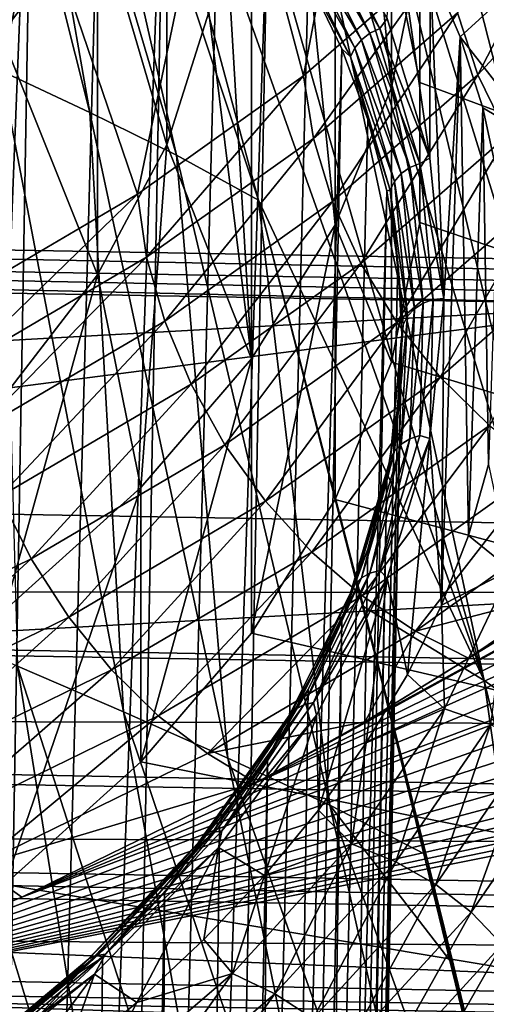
# Model space of a CAD drawing. Header units: metres. Extents: x -109 to 109, y -78 to 121.
# Tile 116 of 256: x -65.31 to -63.1, y -15.38 to -10.72. Entities that reach past the tile are written whole.
import ezdxf

# ---------------------------------------------------------------- set-up
doc = ezdxf.new("R2010")
doc.units = ezdxf.units.M
doc.layers.add('solid_508554_SW0001', color=7, linetype='CONTINUOUS')

msp = doc.modelspace()

# ---------------------------------------------------------------- linework, layer by layer
at = {"layer": 'solid_508554_SW0001'}
for points in [[(-81.14859, -11.530108, -20.201883), (-80.387276, 6.654893, -29.697725), (-43.466999, -12.188044, -21.341459)], [(-80.387276, 6.654893, -29.697725), (-47.181728, -3.838587, -25.541527), (-43.466999, -12.188044, -21.341459)], [(-30.661083, -11.140358, 6.904335), (-72.57827, -5.095334, 17.374622), (-71.333893, -5.325771, 16.975494)], [(-30.661083, -11.140358, 6.904335), (-30.520504, -9.864369, 9.114411), (-72.57827, -5.095334, 17.374622)], [(-30.661083, -11.140358, 6.904335), (-71.333893, -5.325771, 16.975494), (-70.14254, -5.617967, 16.469397)], [(-30.661083, -11.140358, 6.904335), (-70.14254, -5.617967, 16.469397), (-69.016418, -5.968924, 15.86152)], [(-32.013893, -19.892815, -8.255366), (-69.016418, -5.968924, 15.86152), (-67.967072, -6.375046, 15.158096)], [(-30.661083, -11.140358, 6.904335), (-69.016418, -5.968924, 15.86152), (-32.013893, -19.892815, -8.255366)], [(-67.967072, -6.375046, 15.158096), (-40.819912, -18.620466, -6.051592), (-38.54715, -18.801575, -6.365283)], [(-67.967072, -6.375046, 15.158096), (-67.005272, -6.83217, 14.366333), (-40.819912, -18.620466, -6.051592)], [(-67.967072, -6.375046, 15.158096), (-38.54715, -18.801575, -6.365283), (-36.31208, -19.075319, -6.839421)], [(-67.967072, -6.375046, 15.158096), (-36.31208, -19.075319, -6.839421), (-34.129406, -19.439884, -7.470868)], [(-67.967072, -6.375046, 15.158096), (-34.129406, -19.439884, -7.470868), (-32.013893, -19.892815, -8.255366)], [(-67.005272, -6.83217, 14.366333), (-43.110828, -18.533325, -5.900661), (-40.819912, -18.620466, -6.051592)], [(-67.005272, -6.83217, 14.366333), (-66.140877, -7.335612, 13.494348), (-43.110828, -18.533325, -5.900661)], [(-81.136711, -7.353207, -19.047707), (-43.351486, -13.440811, -16.798553), (-43.359283, -8.012815, -20.190182)], [(-81.136711, -7.353207, -19.047707), (-80.913338, -12.784966, -15.662599), (-43.351486, -13.440811, -16.798553)], [(-66.140877, -7.335612, 13.494348), (-65.382774, -7.880209, 12.551078), (-43.110828, -18.533325, -5.900661)], [(-64.215462, -12.320762, 1.859814), (-64.215462, -7.771027, 9.740186), (-64.349998, -10.045895, 5.8)], [(-63.818184, -11.687654, 2.956388), (-63.818184, -8.404135, 8.643612), (-64.215462, -7.771027, 9.740186)], [(-64.215462, -12.320762, 1.859814), (-63.818184, -11.687654, 2.956388), (-64.215462, -7.771027, 9.740186)], [(-65.382774, -7.880209, 12.551078), (-64.738739, -8.46037, 11.54621), (-43.110828, -18.533325, -5.900661)], [(-65.748741, -8.104095, 16.756971), (-65.400505, -10.958807, 18.874725), (-64.979774, -11.155546, 18.531723)], [(-65.494148, -8.238204, 16.524689), (-65.748741, -8.104095, 16.756971), (-64.979774, -11.155546, 18.531723)], [(-65.494148, -8.238204, 16.524689), (-64.979774, -11.155546, 18.531723), (-64.570625, -11.357633, 18.178881)], [(-65.246033, -8.375522, 16.286846), (-65.494148, -8.238204, 16.524689), (-64.570625, -11.357633, 18.178881)], [(-65.246033, -8.375522, 16.286846), (-64.182053, -11.570099, 17.810654), (-65.004646, -8.515988, 16.04369)], [(-65.246033, -8.375522, 16.286846), (-64.570625, -11.357633, 18.178881), (-64.182053, -11.570099, 17.810654)], [(-63.551056, -11.03771, 4.082125), (-63.551056, -9.054079, 7.517875), (-63.818184, -8.404135, 8.643612)], [(-63.818184, -11.687654, 2.956388), (-63.551056, -11.03771, 4.082125), (-63.818184, -8.404135, 8.643612)], [(-64.738739, -8.46037, 11.54621), (-64.215424, -9.070119, 10.490092), (-43.110828, -18.533325, -5.900661)], [(-63.113213, -13.843282, 18.319483), (-64.55304, -8.795932, 15.557626), (-65.004646, -8.515988, 16.04369)], [(-64.182053, -11.570099, 17.810654), (-63.113213, -13.843282, 18.319483), (-65.004646, -8.515988, 16.04369)], [(-66.519882, -41.351006, 32.246723), (-65.600121, -8.665964, 13.176805), (-65.244598, -8.956042, 12.674375)], [(-63.113213, -13.843282, 18.319483), (-64.131523, -9.087852, 15.052193), (-64.55304, -8.795932, 15.557626)], [(-65.81662, -41.892471, 31.30888), (-66.519882, -41.351006, 32.246723), (-65.244598, -8.956042, 12.674375)], [(-65.81662, -41.892471, 31.30888), (-65.244598, -8.956042, 12.674375), (-64.91993, -9.255026, 12.156519)], [(-63.968662, -10.982541, -2.873695), (-64.344864, -9.573647, -4.017823), (-63.58358, -8.949246, -2.936327)], [(-63.288017, -10.389535, -1.846579), (-63.968662, -10.982541, -2.873695), (-63.58358, -8.949246, -2.936327)], [(-64.215424, -9.070119, 10.490092), (-63.818172, -9.703198, 9.393568), (-43.110828, -18.533325, -5.900661)], [(-63.551056, -11.03771, 4.082125), (-63.416817, -10.377629, 5.225418), (-63.551056, -9.054079, 7.517875)], [(-62.594154, -14.208912, 17.686504), (-63.738647, -9.389438, 14.530054), (-64.131523, -9.087852, 15.052193)], [(-63.113213, -13.843282, 18.319483), (-62.594154, -14.208912, 17.686504), (-64.131523, -9.087852, 15.052193)], [(-65.81662, -41.892471, 31.30888), (-64.91993, -9.255026, 12.156519), (-64.626999, -9.562097, 11.624658)], [(-62.127937, -14.589492, 17.027548), (-63.375309, -9.69995, 13.992459), (-63.738647, -9.389438, 14.530054)], [(-62.594154, -14.208912, 17.686504), (-62.127937, -14.589492, 17.027548), (-63.738647, -9.389438, 14.530054)], [(-65.230408, -42.467724, 30.312511), (-65.81662, -41.892471, 31.30888), (-64.626999, -9.562097, 11.624658)], [(-65.230408, -42.467724, 30.312511), (-64.626999, -9.562097, 11.624658), (-64.366608, -9.876411, 11.080249)], [(-64.75547, -11.541744, -3.842264), (-65.226349, -10.157053, -5.028311), (-64.344864, -9.573647, -4.017823)], [(-64.615532, -11.309011, 3.612219), (-64.615532, -9.57696, 2.612219), (-64.944695, -10.191163, 1.548388)], [(-63.968662, -10.982541, -2.873695), (-64.75547, -11.541744, -3.842264), (-64.344864, -9.573647, -4.017823)], [(-64.615532, -11.309011, 3.612219), (-64.416565, -10.680946, 4.700058), (-64.615532, -9.57696, 2.612219)], [(-63.818172, -9.703198, 9.393568), (-63.55106, -10.35311, 8.267887), (-43.110828, -18.533325, -5.900661)], [(-63.416817, -9.71416, 6.374582), (-63.416817, -11.013191, 7.124592), (-63.55106, -10.35311, 8.267887)], [(-63.416817, -10.377629, 5.225418), (-63.416817, -11.013191, 7.124592), (-63.416817, -9.71416, 6.374582)], [(-62.127937, -14.589492, 17.027548), (-63.042324, -10.018629, 13.440704), (-63.375309, -9.69995, 13.992459)], [(-65.230408, -42.467724, 30.312511), (-64.366608, -9.876411, 11.080249), (-64.139481, -10.197109, 10.524784)], [(-64.215462, -12.320762, 1.859814), (-64.349998, -10.045895, 5.8), (-64.416565, -10.680946, 4.700058)], [(-63.1423, -10.977726, -1.593519), (-63.238567, -10.683339, -1.706322), (-62.667725, -10.059225, -0.625325)], [(-62.567314, -10.349082, -0.504675), (-63.1423, -10.977726, -1.593519), (-62.667725, -10.059225, -0.625325)], [(-65.641785, -12.062407, -4.744081), (-66.219551, -10.693854, -5.958077), (-65.226349, -10.157053, -5.028311)], [(-64.75547, -11.541744, -3.842264), (-65.641785, -12.062407, -4.744081), (-65.226349, -10.157053, -5.028311)], [(-64.00573, -10.18957, 10.259377), (-63.966251, -10.156616, 10.254179), (-63.653938, -10.780031, 9.174392)], [(-63.966251, -10.156616, 10.254179), (-63.920456, -10.13276, 10.256445), (-63.607002, -10.758452, 9.172713)], [(-63.653938, -10.780031, 9.174392), (-63.966251, -10.156616, 10.254179), (-63.607002, -10.758452, 9.172713)], [(-63.607002, -10.758452, 9.172713), (-63.920456, -10.13276, 10.256445), (-63.571999, -10.710561, 9.242441)], [(-63.370411, -11.370974, 8.098572), (-63.571999, -10.710561, 9.242441), (-63.547356, -10.134098, 10.240903)], [(-63.370411, -11.370974, 8.098572), (-63.547356, -10.134098, 10.240903), (-63.369282, -10.465016, 9.667735)], [(-65.400444, -10.784788, 0.5202), (-64.944695, -10.191163, 1.548388), (-66.049004, -10.395864, 1.193836)], [(-64.944695, -11.923214, 2.548388), (-64.944695, -10.191163, 1.548388), (-65.400444, -10.784788, 0.5202)], [(-64.76767, -43.070461, 29.268536), (-65.230408, -42.467724, 30.312511), (-64.139481, -10.197109, 10.524784)], [(-64.944695, -11.923214, 2.548388), (-64.615532, -11.309011, 3.612219), (-64.944695, -10.191163, 1.548388)], [(-64.76767, -43.070461, 29.268536), (-64.139481, -10.197109, 10.524784), (-63.946232, -10.523311, 9.959786)], [(-64.036247, -10.229421, 10.271693), (-64.00573, -10.18957, 10.259377), (-63.694397, -10.811022, 9.182991)], [(-63.694397, -10.811022, 9.182991), (-64.00573, -10.18957, 10.259377), (-63.653938, -10.780031, 9.174392)], [(-64.055779, -10.273506, 10.290305), (-64.036247, -10.229421, 10.271693), (-63.725677, -10.849354, 9.197937)], [(-63.725677, -10.849354, 9.197937), (-64.036247, -10.229421, 10.271693), (-63.694397, -10.811022, 9.182991)], [(-63.745697, -10.892467, 9.218232), (-63.946232, -10.523311, 9.959786), (-64.055779, -10.273506, 10.290305)], [(-63.745697, -10.892467, 9.218232), (-64.055779, -10.273506, 10.290305), (-63.725677, -10.849354, 9.197937)], [(-63.921761, -11.278566, -2.737286), (-63.968662, -10.982541, -2.873695), (-63.288017, -10.389535, -1.846579)], [(-63.238567, -10.683339, -1.706322), (-63.921761, -11.278566, -2.737286), (-63.288017, -10.389535, -1.846579)], [(-63.55106, -10.35311, 8.267887), (-63.416817, -11.013191, 7.124592), (-43.110828, -18.533325, -5.900661)], [(-63.551056, -11.03771, 4.082125), (-63.416817, -11.676674, 5.975408), (-63.416817, -10.377629, 5.225418)], [(-63.416817, -10.377629, 5.225418), (-63.416817, -11.676674, 5.975408), (-63.416817, -11.013191, 7.124592)], [(-63.001862, -11.26441, -1.511392), (-63.1423, -10.977726, -1.593519), (-62.567314, -10.349082, -0.504675)], [(-63.303413, -12.035014, 6.948419), (-63.370411, -11.370974, 8.098572), (-63.369282, -10.465016, 9.667735)], [(-63.303413, -12.035014, 6.948419), (-63.369282, -10.465016, 9.667735), (-63.226952, -10.797549, 9.091772)], [(-63.045826, -10.632865, 9.406446), (-63.226952, -10.797549, 9.091772), (-63.369282, -10.465016, 9.667735)], [(-64.76767, -43.070461, 29.268536), (-63.946232, -10.523311, 9.959786), (-63.787388, -10.854122, 9.386804)], [(-63.745697, -10.892467, 9.218232), (-63.787388, -10.854122, 9.386804), (-63.946232, -10.523311, 9.959786)], [(-63.677738, -14.03884, -4.515984), (-57.941296, -10.52551, 1.569283), (-57.615932, -10.721638, 1.229579)], [(-63.187599, -13.737553, -3.994138), (-57.941296, -10.52551, 1.569283), (-63.677738, -14.03884, -4.515984)], [(-62.725761, -13.425296, -3.453294), (-57.941296, -10.52551, 1.569283), (-63.187599, -13.737553, -3.994138)], [(-63.045826, -10.632865, 9.406446), (-62.833046, -11.300533, 8.252812), (-63.226952, -10.797549, 9.091772)], [(-64.215462, -12.320762, 1.859814), (-64.416565, -10.680946, 4.700058), (-64.615532, -11.309011, 3.612219)], [(-63.830452, -11.577274, -2.631967), (-63.921761, -11.278566, -2.737286), (-63.238567, -10.683339, -1.706322)], [(-63.1423, -10.977726, -1.593519), (-63.830452, -11.577274, -2.631967), (-63.238567, -10.683339, -1.706322)], [(-63.607002, -10.758452, 9.172713), (-63.571999, -10.710561, 9.242441), (-63.370411, -11.370974, 8.098572)], [(-64.194763, -14.328319, -5.017376), (-57.615932, -10.721638, 1.229579), (-57.268951, -10.908194, 0.906454)], [(-63.677738, -14.03884, -4.515984), (-57.615932, -10.721638, 1.229579), (-64.194763, -14.328319, -5.017376)], [(-63.653938, -10.780031, 9.174392), (-63.607002, -10.758452, 9.172713), (-63.417713, -11.396495, 8.067593)], [(-63.417713, -11.396495, 8.067593), (-63.607002, -10.758452, 9.172713), (-63.370411, -11.370974, 8.098572)], [(-65.400444, -12.516838, 1.5202), (-64.944695, -11.923214, 2.548388), (-65.400444, -10.784788, 0.5202)], [(-63.725677, -10.849354, 9.197937), (-63.694397, -10.811022, 9.182991), (-63.50639, -11.444738, 8.085361)], [(-63.694397, -10.811022, 9.182991), (-63.653938, -10.780031, 9.174392), (-63.465336, -11.415751, 8.073294)], [(-63.50639, -11.444738, 8.085361), (-63.694397, -10.811022, 9.182991), (-63.465336, -11.415751, 8.073294)], [(-63.465336, -11.415751, 8.073294), (-63.653938, -10.780031, 9.174392), (-63.417713, -11.396495, 8.067593)], [(-63.226952, -10.797549, 9.091772), (-63.18742, -13.157562, 5.004108), (-63.315205, -13.487748, 4.43221)], [(-63.303413, -12.035014, 6.948419), (-63.226952, -10.797549, 9.091772), (-63.315205, -13.487748, 4.43221)], [(-63.226952, -10.797549, 9.091772), (-63.119366, -11.132899, 8.510928), (-63.18742, -13.157562, 5.004108)], [(-62.833046, -11.300533, 8.252812), (-63.119366, -11.132899, 8.510928), (-63.226952, -10.797549, 9.091772)], [(-64.433472, -43.694084, 28.188391), (-64.76767, -43.070461, 29.268536), (-63.787388, -10.854122, 9.386804)], [(-64.433472, -43.694084, 28.188391), (-63.787388, -10.854122, 9.386804), (-63.663391, -11.188638, 8.807406)], [(-63.745697, -10.892467, 9.218232), (-63.663391, -11.188638, 8.807406), (-63.787388, -10.854122, 9.386804)], [(-63.745697, -10.892467, 9.218232), (-63.725677, -10.849354, 9.197937), (-63.538132, -11.481523, 8.102988)], [(-63.538132, -11.481523, 8.102988), (-63.725677, -10.849354, 9.197937), (-63.50639, -11.444738, 8.085361)], [(-63.558441, -11.523646, 8.124999), (-63.663391, -11.188638, 8.807406), (-63.745697, -10.892467, 9.218232)], [(-63.558441, -11.523646, 8.124999), (-63.745697, -10.892467, 9.218232), (-63.538132, -11.481523, 8.102988)], [(-64.194763, -14.328319, -5.017376), (-57.268951, -10.908194, 0.906454), (-56.901196, -11.084663, 0.600801)], [(-65.400505, -10.958807, 18.874725), (-65.32238, -13.776742, 21.170218), (-64.820961, -13.992413, 20.795002)], [(-64.979774, -11.155546, 18.531723), (-65.400505, -10.958807, 18.874725), (-64.820961, -13.992413, 20.795002)], [(-64.711517, -11.839864, -3.70948), (-64.75547, -11.541744, -3.842264), (-63.968662, -10.982541, -2.873695)], [(-63.921761, -11.278566, -2.737286), (-64.711517, -11.839864, -3.70948), (-63.968662, -10.982541, -2.873695)], [(-63.69725, -11.87026, -2.560757), (-63.830452, -11.577274, -2.631967), (-63.1423, -10.977726, -1.593519)], [(-63.001862, -11.26441, -1.511392), (-63.69725, -11.87026, -2.560757), (-63.1423, -10.977726, -1.593519)], [(-63.818184, -11.687654, 2.956388), (-63.55106, -12.336755, 4.832113), (-63.551056, -11.03771, 4.082125)], [(-63.551056, -11.03771, 4.082125), (-63.55106, -12.336755, 4.832113), (-63.416817, -11.676674, 5.975408)], [(-63.416817, -11.013191, 7.124592), (-63.416817, -11.676674, 5.975408), (-43.110828, -18.533325, -5.900661)], [(-65.303246, -14.868816, -5.953545), (-56.901196, -11.084663, 0.600801), (-56.513809, -11.25051, 0.313545)], [(-64.194763, -14.328319, -5.017376), (-56.901196, -11.084663, 0.600801), (-65.303246, -14.868816, -5.953545)], [(-63.119366, -11.132899, 8.510928), (-63.092007, -12.821767, 5.585724), (-63.18742, -13.157562, 5.004108)], [(-63.119366, -11.132899, 8.510928), (-63.046059, -11.469693, 7.927584), (-63.092007, -12.821767, 5.585724)], [(-62.833046, -11.300533, 8.252812), (-63.046059, -11.469693, 7.927584), (-63.119366, -11.132899, 8.510928)], [(-64.979774, -11.155546, 18.531723), (-64.820961, -13.992413, 20.795002), (-64.327049, -14.210835, 20.411646)], [(-64.570625, -11.357633, 18.178881), (-64.979774, -11.155546, 18.531723), (-64.327049, -14.210835, 20.411646)], [(-64.433472, -43.694084, 28.188391), (-63.663391, -11.188638, 8.807406), (-63.574577, -11.525939, 8.223184)], [(-63.558441, -11.523646, 8.124999), (-63.574577, -11.525939, 8.223184), (-63.663391, -11.188638, 8.807406)], [(-65.303246, -14.868816, -5.953545), (-56.513809, -11.25051, 0.313545), (-56.108212, -11.405151, 0.045699)], [(-63.525768, -12.149569, -2.525591), (-63.69725, -11.87026, -2.560757), (-63.001862, -11.26441, -1.511392)], [(-62.821068, -11.535603, -1.462171), (-63.525768, -12.149569, -2.525591), (-63.001862, -11.26441, -1.511392)], [(-64.738792, -12.930508, 0.803703), (-64.615532, -11.309011, 3.612219), (-64.944695, -11.923214, 2.548388)], [(-64.738792, -12.930508, 0.803703), (-64.215462, -12.320762, 1.859814), (-64.615532, -11.309011, 3.612219)], [(-64.625946, -12.142645, -3.611218), (-64.711517, -11.839864, -3.70948), (-63.921761, -11.278566, -2.737286)], [(-63.830452, -11.577274, -2.631967), (-64.625946, -12.142645, -3.611218), (-63.921761, -11.278566, -2.737286)], [(-64.570625, -11.357633, 18.178881), (-63.844437, -14.433523, 20.017923), (-64.182053, -11.570099, 17.810654)], [(-64.570625, -11.357633, 18.178881), (-64.327049, -14.210835, 20.411646), (-63.844437, -14.433523, 20.017923)], [(-63.417713, -11.396495, 8.067593), (-63.370411, -11.370974, 8.098572), (-63.303413, -12.035014, 6.948419)], [(-55.685844, -11.548014, -0.201746), (-66.499542, -15.353667, -6.793333), (-56.108212, -11.405151, 0.045699)], [(-65.303246, -14.868816, -5.953545), (-56.108212, -11.405151, 0.045699), (-66.499542, -15.353667, -6.793333)], [(-63.50639, -11.444738, 8.085361), (-63.465336, -11.415751, 8.073294), (-63.402267, -12.057652, 6.961489)], [(-63.465336, -11.415751, 8.073294), (-63.417713, -11.396495, 8.067593), (-63.354412, -12.040741, 6.951725)], [(-63.402267, -12.057652, 6.961489), (-63.465336, -11.415751, 8.073294), (-63.354412, -12.040741, 6.951725)], [(-63.354412, -12.040741, 6.951725), (-63.417713, -11.396495, 8.067593), (-63.303413, -12.035014, 6.948419)], [(-63.538132, -11.481523, 8.102988), (-63.50639, -11.444738, 8.085361), (-63.44352, -12.084619, 6.977057)], [(-63.44352, -12.084619, 6.977057), (-63.50639, -11.444738, 8.085361), (-63.402267, -12.057652, 6.961489)], [(-63.558441, -11.523646, 8.124999), (-63.538132, -11.481523, 8.102988), (-63.475414, -12.119839, 6.997392)], [(-63.475414, -12.119839, 6.997392), (-63.538132, -11.481523, 8.102988), (-63.44352, -12.084619, 6.977057)], [(-43.467098, -12.291447, -21.285023), (-81.14859, -11.530108, -20.201883), (-43.466999, -12.188044, -21.341459)], [(-43.467098, -12.291447, -21.285023), (-81.14328, -11.633614, -20.145605), (-81.14859, -11.530108, -20.201883)], [(-55.248142, -11.678579, -0.427893), (-66.499542, -15.353667, -6.793333), (-55.685844, -11.548014, -0.201746)], [(-65.601151, -12.362474, -4.61467), (-65.641785, -12.062407, -4.744081), (-64.75547, -11.541744, -3.842264)], [(-64.711517, -11.839864, -3.70948), (-65.601151, -12.362474, -4.61467), (-64.75547, -11.541744, -3.842264)], [(-64.231476, -44.331757, 27.083908), (-64.433472, -43.694084, 28.188391), (-63.574577, -11.525939, 8.223184)], [(-64.231476, -44.331757, 27.083908), (-63.574577, -11.525939, 8.223184), (-63.521194, -11.865102, 7.635736)], [(-63.558441, -11.523646, 8.124999), (-63.521194, -11.865102, 7.635736), (-63.574577, -11.525939, 8.223184)], [(-63.495823, -12.160962, 7.021135), (-63.521194, -11.865102, 7.635736), (-63.558441, -11.523646, 8.124999)], [(-63.495823, -12.160962, 7.021135), (-63.558441, -11.523646, 8.124999), (-63.475414, -12.119839, 6.997392)], [(-63.320667, -12.40761, -2.527425), (-63.525768, -12.149569, -2.525591), (-62.821068, -11.535603, -1.462171)], [(-62.604824, -11.783938, -1.447194), (-63.320667, -12.40761, -2.527425), (-62.821068, -11.535603, -1.462171)], [(-64.501106, -12.441576, -3.550304), (-64.625946, -12.142645, -3.611218), (-63.830452, -11.577274, -2.631967)], [(-63.69725, -11.87026, -2.560757), (-64.501106, -12.441576, -3.550304), (-63.830452, -11.577274, -2.631967)], [(-64.182053, -11.570099, 17.810654), (-63.684246, -13.493941, 18.923912), (-63.113213, -13.843282, 18.319483)], [(-63.387711, -14.669707, 19.604296), (-63.684246, -13.493941, 18.923912), (-64.182053, -11.570099, 17.810654)], [(-63.844437, -14.433523, 20.017923), (-63.387711, -14.669707, 19.604296), (-64.182053, -11.570099, 17.810654)], [(-81.14328, -11.633614, -20.145605), (-43.467037, -12.392555, -21.224571), (-62.302433, -12.063682, -20.654945)], [(-43.467098, -12.291447, -21.285023), (-43.467037, -12.392555, -21.224571), (-81.14328, -11.633614, -20.145605)], [(-81.14328, -11.633614, -20.145605), (-62.302433, -12.063682, -20.654945), (-81.137825, -11.734809, -20.085321)], [(-54.796371, -11.796526, -0.632182), (-66.499542, -15.353667, -6.793333), (-55.248142, -11.678579, -0.427893)], [(-64.215462, -12.320762, 1.859814), (-64.215424, -13.619746, 2.609908), (-63.818184, -11.687654, 2.956388)], [(-63.818184, -11.687654, 2.956388), (-64.215424, -13.619746, 2.609908), (-63.818172, -12.986668, 3.706432)], [(-63.818184, -11.687654, 2.956388), (-63.818172, -12.986668, 3.706432), (-63.55106, -12.336755, 4.832113)], [(-63.416817, -11.676674, 5.975408), (-63.55106, -12.336755, 4.832113), (-43.110828, -18.533325, -5.900661)], [(-81.08139, -13.107273, -19.229992), (-81.137825, -11.734809, -20.085321), (-62.302433, -12.063682, -20.654945)], [(-63.087521, -12.637376, -2.566208), (-63.320667, -12.40761, -2.527425), (-62.604824, -11.783938, -1.447194)], [(-54.331726, -11.901567, -0.81412), (-66.499542, -15.353667, -6.793333), (-54.796371, -11.796526, -0.632182)], [(-65.522034, -12.66905, -4.522979), (-65.601151, -12.362474, -4.61467), (-64.711517, -11.839864, -3.70948)], [(-64.625946, -12.142645, -3.611218), (-65.522034, -12.66905, -4.522979), (-64.711517, -11.839864, -3.70948)], [(-64.340393, -12.728536, -3.528393), (-64.501106, -12.441576, -3.550304), (-63.69725, -11.87026, -2.560757)], [(-63.525768, -12.149569, -2.525591), (-64.340393, -12.728536, -3.528393), (-63.69725, -11.87026, -2.560757)], [(-64.231476, -44.331757, 27.083908), (-63.521194, -11.865102, 7.635736), (-63.50338, -12.205196, 7.046674)], [(-63.495823, -12.160962, 7.021135), (-63.50338, -12.205196, 7.046674), (-63.521194, -11.865102, 7.635736)], [(-53.855377, -11.993384, -0.973151), (-66.499542, -15.353667, -6.793333), (-54.331726, -11.901567, -0.81412)], [(-65.382797, -13.510637, -0.201109), (-64.944695, -11.923214, 2.548388), (-65.400444, -12.516838, 1.5202)], [(-65.382797, -13.510637, -0.201109), (-64.738792, -12.930508, 0.803703), (-64.944695, -11.923214, 2.548388)], [(-53.368874, -12.071586, -1.108599), (-66.499542, -15.353667, -6.793333), (-53.855377, -11.993384, -0.973151)], [(-81.024948, -14.479734, -18.374666), (-81.08139, -13.107273, -19.229992), (-62.302433, -12.063682, -20.654945)], [(-81.024948, -14.479734, -18.374666), (-62.302433, -12.063682, -20.654945), (-43.467037, -12.392555, -21.224571)], [(-63.465336, -12.699553, 5.849683), (-63.44352, -12.084619, 6.977057), (-63.402267, -12.057652, 6.961489)], [(-63.465336, -12.699553, 5.849683), (-63.402267, -12.057652, 6.961489), (-63.417713, -12.684987, 5.835857)], [(-63.417713, -12.684987, 5.835857), (-63.354412, -12.040741, 6.951725), (-63.370411, -12.699053, 5.798272)], [(-63.417713, -12.684987, 5.835857), (-63.402267, -12.057652, 6.961489), (-63.354412, -12.040741, 6.951725)], [(-63.370411, -12.699053, 5.798272), (-63.303413, -12.035014, 6.948419), (-63.315205, -13.487748, 4.43221)], [(-63.354412, -12.040741, 6.951725), (-63.303413, -12.035014, 6.948419), (-63.370411, -12.699053, 5.798272)], [(-52.874279, -12.135844, -1.219899), (-66.499542, -15.353667, -6.793333), (-53.368874, -12.071586, -1.108599)], [(-63.50639, -12.724498, 5.868754), (-63.475414, -12.119839, 6.997392), (-63.44352, -12.084619, 6.977057)], [(-63.50639, -12.724498, 5.868754), (-63.44352, -12.084619, 6.977057), (-63.465336, -12.699553, 5.849683)], [(-52.373756, -12.185928, -1.306648), (-66.499542, -15.353667, -6.793333), (-52.874279, -12.135844, -1.219899)], [(-65.406616, -12.973516, -4.471651), (-65.522034, -12.66905, -4.522979), (-64.625946, -12.142645, -3.611218)], [(-64.501106, -12.441576, -3.550304), (-65.406616, -12.973516, -4.471651), (-64.625946, -12.142645, -3.611218)], [(-64.14817, -12.99573, -3.546079), (-64.340393, -12.728536, -3.528393), (-63.525768, -12.149569, -2.525591)], [(-63.320667, -12.40761, -2.527425), (-64.14817, -12.99573, -3.546079), (-63.525768, -12.149569, -2.525591)], [(-63.558441, -12.798279, 5.917271), (-63.50338, -12.205196, 7.046674), (-63.495823, -12.160962, 7.021135)], [(-63.558441, -12.798279, 5.917271), (-63.495823, -12.160962, 7.021135), (-63.538132, -12.758156, 5.891796)], [(-63.538132, -12.758156, 5.891796), (-63.495823, -12.160962, 7.021135), (-63.475414, -12.119839, 6.997392)], [(-63.538132, -12.758156, 5.891796), (-63.475414, -12.119839, 6.997392), (-63.50639, -12.724498, 5.868754)], [(-51.869465, -12.221672, -1.368556), (-66.499542, -15.353667, -6.793333), (-52.373756, -12.185928, -1.306648)], [(-64.231476, -44.331757, 27.083908), (-63.50338, -12.205196, 7.046674), (-64.163902, -44.976494, 25.967192)], [(-64.163902, -44.976494, 25.967192), (-63.50338, -12.205196, 7.046674), (-63.521194, -12.545292, 6.457612)], [(-63.558441, -12.798279, 5.917271), (-63.521194, -12.545292, 6.457612), (-63.50338, -12.205196, 7.046674)], [(-51.363621, -12.243024, -1.40554), (-66.499542, -15.353667, -6.793333), (-51.869465, -12.221672, -1.368556)], [(-50.858467, -12.250144, -1.417871), (-66.499542, -15.353667, -6.793333), (-51.363621, -12.243024, -1.40554)], [(-50.858467, -12.250144, -1.417871), (-43.110828, -15.762044, -7.50066), (-66.499542, -15.353667, -6.793333)], [(-64.738792, -12.930508, 0.803703), (-64.738739, -14.229496, 1.55379), (-64.215462, -12.320762, 1.859814)], [(-64.215462, -12.320762, 1.859814), (-64.738739, -14.229496, 1.55379), (-64.215424, -13.619746, 2.609908)], [(-63.55106, -12.336755, 4.832113), (-63.818172, -12.986668, 3.706432), (-43.110828, -18.533325, -5.900661)], [(-81.024948, -14.479734, -18.374666), (-43.467037, -12.392555, -21.224571), (-43.463097, -15.135578, -19.510622)], [(-65.258026, -13.2676, -4.46208), (-65.406616, -12.973516, -4.471651), (-64.501106, -12.441576, -3.550304)], [(-64.340393, -12.728536, -3.528393), (-65.258026, -13.2676, -4.46208), (-64.501106, -12.441576, -3.550304)], [(-63.929657, -13.2359, -3.602882), (-64.14817, -12.99573, -3.546079), (-63.320667, -12.40761, -2.527425)], [(-63.087521, -12.637376, -2.566208), (-63.929657, -13.2359, -3.602882), (-63.320667, -12.40761, -2.527425)], [(-64.163902, -44.976494, 25.967192), (-63.521194, -12.545292, 6.457612), (-63.574577, -12.884455, 5.870164)], [(-63.558441, -12.798279, 5.917271), (-63.574577, -12.884455, 5.870164), (-63.521194, -12.545292, 6.457612)], [(-63.690796, -13.442522, -3.69726), (-63.929657, -13.2359, -3.602882), (-63.087521, -12.637376, -2.566208)], [(-62.832653, -12.832624, -2.640886), (-63.690796, -13.442522, -3.69726), (-63.087521, -12.637376, -2.566208)], [(-63.653938, -13.335272, 4.748585), (-63.465336, -12.699553, 5.849683), (-63.607002, -13.32303, 4.730736)], [(-63.50639, -12.724498, 5.868754), (-63.465336, -12.699553, 5.849683), (-63.653938, -13.335272, 4.748585)], [(-63.607002, -13.32303, 4.730736), (-63.417713, -12.684987, 5.835857), (-63.370411, -12.699053, 5.798272)], [(-63.465336, -12.699553, 5.849683), (-63.417713, -12.684987, 5.835857), (-63.607002, -13.32303, 4.730736)], [(-63.607002, -13.32303, 4.730736), (-63.370411, -12.699053, 5.798272), (-63.571999, -13.359464, 4.654406)], [(-63.571999, -13.359464, 4.654406), (-63.370411, -12.699053, 5.798272), (-63.476688, -13.814859, 3.865637)], [(-63.370411, -12.699053, 5.798272), (-63.315205, -13.487748, 4.43221), (-63.476688, -13.814859, 3.865637)], [(-65.080315, -13.543316, -4.494526), (-65.258026, -13.2676, -4.46208), (-64.340393, -12.728536, -3.528393)], [(-64.14817, -12.99573, -3.546079), (-65.080315, -13.543316, -4.494526), (-64.340393, -12.728536, -3.528393)], [(-63.725677, -13.390325, 4.796847), (-63.538132, -12.758156, 5.891796), (-63.694397, -13.358214, 4.771124)], [(-63.558441, -12.798279, 5.917271), (-63.538132, -12.758156, 5.891796), (-63.725677, -13.390325, 4.796847)], [(-63.694397, -13.358214, 4.771124), (-63.50639, -12.724498, 5.868754), (-63.653938, -13.335272, 4.748585)], [(-63.538132, -12.758156, 5.891796), (-63.50639, -12.724498, 5.868754), (-63.694397, -13.358214, 4.771124)], [(-80.910904, -13.413235, -15.219563), (-43.351486, -13.440811, -16.798553), (-80.913338, -12.784966, -15.662599)], [(-63.745697, -13.429457, 4.824038), (-63.574577, -12.884455, 5.870164), (-63.558441, -12.798279, 5.917271)], [(-63.745697, -13.429457, 4.824038), (-63.558441, -12.798279, 5.917271), (-63.725677, -13.390325, 4.796847)], [(-63.438068, -13.609983, -3.826648), (-63.690796, -13.442522, -3.69726), (-62.832653, -12.832624, -2.640886)], [(-62.562996, -12.988052, -2.749432), (-63.438068, -13.609983, -3.826648), (-62.832653, -12.832624, -2.640886)], [(-62.986912, -13.320745, 4.761781), (-63.18742, -13.157562, 5.004108), (-63.092007, -12.821767, 5.585724)], [(-64.231476, -45.621231, 24.850475), (-63.574577, -12.884455, 5.870164), (-63.663391, -13.221756, 5.285941)], [(-64.231476, -45.621231, 24.850475), (-64.163902, -44.976494, 25.967192), (-63.574577, -12.884455, 5.870164)], [(-63.745697, -13.429457, 4.824038), (-63.663391, -13.221756, 5.285941), (-63.574577, -12.884455, 5.870164)], [(-65.382797, -13.510637, -0.201109), (-65.382774, -14.809656, 0.548922), (-64.738792, -12.930508, 0.803703)], [(-64.738792, -12.930508, 0.803703), (-65.382774, -14.809656, 0.548922), (-64.738739, -14.229496, 1.55379)], [(-65.258026, -13.2676, -4.46208), (-66.270912, -13.762195, -5.318742), (-65.406616, -12.973516, -4.471651)], [(-64.878288, -13.793173, -4.568108), (-65.080315, -13.543316, -4.494526), (-64.14817, -12.99573, -3.546079)], [(-63.929657, -13.2359, -3.602882), (-64.878288, -13.793173, -4.568108), (-64.14817, -12.99573, -3.546079)], [(-63.818172, -12.986668, 3.706432), (-64.215424, -13.619746, 2.609908), (-43.110828, -18.533325, -5.900661)], [(-62.725761, -13.425296, -3.453294), (-63.438068, -13.609983, -3.826648), (-62.562996, -12.988052, -2.749432)], [(-62.986912, -13.320745, 4.761781), (-63.315205, -13.487748, 4.43221), (-63.18742, -13.157562, 5.004108)], [(-64.231476, -45.621231, 24.850475), (-63.663391, -13.221756, 5.285941), (-63.787388, -13.556272, 4.706544)], [(-63.745697, -13.429457, 4.824038), (-63.787388, -13.556272, 4.706544), (-63.663391, -13.221756, 5.285941)], [(-66.109207, -14.045729, -5.36473), (-66.270912, -13.762195, -5.318742), (-65.258026, -13.2676, -4.46208)], [(-65.080315, -13.543316, -4.494526), (-66.109207, -14.045729, -5.36473), (-65.258026, -13.2676, -4.46208)], [(-64.657455, -14.010385, -4.680827), (-64.878288, -13.793173, -4.568108), (-63.929657, -13.2359, -3.602882)], [(-63.690796, -13.442522, -3.69726), (-64.657455, -14.010385, -4.680827), (-63.929657, -13.2359, -3.602882)], [(-63.920456, -13.948722, 3.647005), (-63.607002, -13.32303, 4.730736), (-63.571999, -13.359464, 4.654406)], [(-63.653938, -13.335272, 4.748585), (-63.607002, -13.32303, 4.730736), (-63.920456, -13.948722, 3.647005)], [(-62.986912, -13.320745, 4.761781), (-63.300625, -13.978243, 3.625461), (-63.315205, -13.487748, 4.43221)], [(-63.082989, -14.051863, 3.601909), (-63.300625, -13.978243, 3.625461), (-62.986912, -13.320745, 4.761781)], [(-64.00573, -13.979667, 3.694738), (-63.694397, -13.358214, 4.771124), (-63.966251, -13.958688, 3.668798)], [(-63.725677, -13.390325, 4.796847), (-63.694397, -13.358214, 4.771124), (-64.00573, -13.979667, 3.694738)], [(-63.966251, -13.958688, 3.668798), (-63.653938, -13.335272, 4.748585), (-63.920456, -13.948722, 3.647005)], [(-63.694397, -13.358214, 4.771124), (-63.653938, -13.335272, 4.748585), (-63.966251, -13.958688, 3.668798)], [(-63.920456, -13.948722, 3.647005), (-63.571999, -13.359464, 4.654406), (-63.906708, -14.007253, 3.532402)], [(-63.906708, -14.007253, 3.532402), (-63.571999, -13.359464, 4.654406), (-63.897427, -14.456827, 2.753717)], [(-63.571999, -13.359464, 4.654406), (-63.671261, -14.13859, 3.30492), (-63.897427, -14.456827, 2.753717)], [(-63.571999, -13.359464, 4.654406), (-63.476688, -13.814859, 3.865637), (-63.671261, -14.13859, 3.30492)], [(-43.34882, -14.105069, -16.326817), (-43.351486, -13.440811, -16.798553), (-80.910904, -13.413235, -15.219563)], [(-43.34882, -14.105069, -16.326817), (-80.910904, -13.413235, -15.219563), (-80.910591, -13.459215, -15.182823)], [(-64.036247, -14.010258, 3.723091), (-63.725677, -13.390325, 4.796847), (-64.00573, -13.979667, 3.694738)], [(-63.745697, -13.429457, 4.824038), (-63.725677, -13.390325, 4.796847), (-64.036247, -14.010258, 3.723091)], [(-43.34882, -14.105069, -16.326817), (-80.910591, -13.459215, -15.182823), (-80.905457, -13.992876, -14.704932)], [(-64.423805, -14.189051, -4.829621), (-64.657455, -14.010385, -4.680827), (-63.690796, -13.442522, -3.69726)], [(-63.438068, -13.609983, -3.826648), (-64.423805, -14.189051, -4.829621), (-63.690796, -13.442522, -3.69726)], [(-64.055779, -14.048419, 3.751964), (-63.787388, -13.556272, 4.706544), (-63.745697, -13.429457, 4.824038)], [(-64.055779, -14.048419, 3.751964), (-63.745697, -13.429457, 4.824038), (-64.036247, -14.010258, 3.723091)], [(-62.725761, -13.425296, -3.453294), (-63.187599, -13.737553, -3.994138), (-63.438068, -13.609983, -3.826648)], [(-62.455429, -18.528139, 21.836878), (-63.113213, -13.843282, 18.319483), (-63.684246, -13.493941, 18.923912)], [(-62.632275, -17.775919, 21.401653), (-63.684246, -13.493941, 18.923912), (-63.387711, -14.669707, 19.604296)], [(-62.632275, -17.775919, 21.401653), (-62.455429, -18.528139, 21.836878), (-63.684246, -13.493941, 18.923912)], [(-63.300625, -13.978243, 3.625461), (-63.476688, -13.814859, 3.865637), (-63.315205, -13.487748, 4.43221)], [(-65.925385, -14.304474, -5.453707), (-66.109207, -14.045729, -5.36473), (-65.080315, -13.543316, -4.494526)], [(-64.878288, -13.793173, -4.568108), (-65.925385, -14.304474, -5.453707), (-65.080315, -13.543316, -4.494526)], [(-64.433472, -46.258904, 23.745993), (-63.787388, -13.556272, 4.706544), (-63.946232, -13.887083, 4.133561)], [(-64.433472, -46.258904, 23.745993), (-64.231476, -45.621231, 24.850475), (-63.787388, -13.556272, 4.706544)], [(-64.055779, -14.048419, 3.751964), (-63.946232, -13.887083, 4.133561), (-63.787388, -13.556272, 4.706544)], [(-65.831642, -13.565237, 21.536785), (-65.415749, -16.566763, 23.534233), (-64.839752, -16.801325, 23.127993)], [(-65.32238, -13.776742, 21.170218), (-65.831642, -13.565237, 21.536785), (-64.839752, -16.801325, 23.127993)], [(-64.215424, -13.619746, 2.609908), (-64.738739, -14.229496, 1.55379), (-43.110828, -18.533325, -5.900661)], [(-63.677738, -14.03884, -4.515984), (-64.423805, -14.189051, -4.829621), (-63.438068, -13.609983, -3.826648)], [(-63.187599, -13.737553, -3.994138), (-63.677738, -14.03884, -4.515984), (-63.438068, -13.609983, -3.826648)], [(-65.724449, -14.531402, -5.583254), (-65.925385, -14.304474, -5.453707), (-64.878288, -13.793173, -4.568108)], [(-64.657455, -14.010385, -4.680827), (-65.724449, -14.531402, -5.583254), (-64.878288, -13.793173, -4.568108)], [(-65.32238, -13.776742, 21.170218), (-64.839752, -16.801325, 23.127993), (-64.270645, -17.039335, 22.713602)], [(-64.820961, -13.992413, 20.795002), (-65.32238, -13.776742, 21.170218), (-64.270645, -17.039335, 22.713602)], [(-63.300625, -13.978243, 3.625461), (-63.671261, -14.13859, 3.30492), (-63.476688, -13.814859, 3.865637)], [(-64.433472, -46.258904, 23.745993), (-63.946232, -13.887083, 4.133561), (-64.139481, -14.213284, 3.568563)], [(-64.055779, -14.048419, 3.751964), (-64.139481, -14.213284, 3.568563), (-63.946232, -13.887083, 4.133561)], [(-61.911842, -18.842648, 21.293467), (-62.594154, -14.208912, 17.686504), (-63.113213, -13.843282, 18.319483)], [(-62.455429, -18.528139, 21.836878), (-61.911842, -18.842648, 21.293467), (-63.113213, -13.843282, 18.319483)], [(-64.437386, -14.582868, 2.649963), (-64.00573, -13.979667, 3.694738), (-64.399277, -14.563794, 2.620722)], [(-64.036247, -14.010258, 3.723091), (-64.00573, -13.979667, 3.694738), (-64.437386, -14.582868, 2.649963)], [(-64.399277, -14.563794, 2.620722), (-63.966251, -13.958688, 3.668798), (-64.355064, -14.55604, 2.595099)], [(-64.00573, -13.979667, 3.694738), (-63.966251, -13.958688, 3.668798), (-64.399277, -14.563794, 2.620722)], [(-64.355064, -14.55604, 2.595099), (-63.920456, -13.948722, 3.647005), (-63.906708, -14.007253, 3.532402)], [(-63.966251, -13.958688, 3.668798), (-63.920456, -13.948722, 3.647005), (-64.355064, -14.55604, 2.595099)], [(-63.300625, -13.978243, 3.625461), (-63.741554, -14.617137, 2.521225), (-63.671261, -14.13859, 3.30492)], [(-63.530827, -14.701591, 2.478944), (-63.741554, -14.617137, 2.521225), (-63.300625, -13.978243, 3.625461)], [(-63.082989, -14.051863, 3.601909), (-63.530827, -14.701591, 2.478944), (-63.300625, -13.978243, 3.625461)], [(-43.342823, -14.709688, -15.779541), (-80.905457, -13.992876, -14.704932), (-80.904411, -14.072949, -14.624041)], [(-43.342823, -14.709688, -15.779541), (-43.34882, -14.105069, -16.326817), (-80.905457, -13.992876, -14.704932)], [(-65.511848, -14.720346, -5.749853), (-65.724449, -14.531402, -5.583254), (-64.657455, -14.010385, -4.680827)], [(-64.423805, -14.189051, -4.829621), (-65.511848, -14.720346, -5.749853), (-64.657455, -14.010385, -4.680827)], [(-64.820961, -13.992413, 20.795002), (-64.270645, -17.039335, 22.713602), (-63.707851, -17.278522, 22.291451)], [(-64.327049, -14.210835, 20.411646), (-64.820961, -13.992413, 20.795002), (-63.707851, -17.278522, 22.291451)], [(-64.46685, -14.611985, 2.680868), (-64.036247, -14.010258, 3.723091), (-64.437386, -14.582868, 2.649963)], [(-64.055779, -14.048419, 3.751964), (-64.036247, -14.010258, 3.723091), (-64.46685, -14.611985, 2.680868)], [(-64.370468, -14.63426, 2.446394), (-63.906708, -14.007253, 3.532402), (-64.153694, -14.767459, 2.215686)], [(-64.355064, -14.55604, 2.595099), (-63.906708, -14.007253, 3.532402), (-64.370468, -14.63426, 2.446394)], [(-63.906708, -14.007253, 3.532402), (-63.897427, -14.456827, 2.753717), (-64.153694, -14.767459, 2.215686)], [(-43.342823, -14.709688, -15.779541), (-80.904411, -14.072949, -14.624041), (-80.897079, -14.511147, -14.128591)], [(-64.48571, -14.649204, 2.711374), (-64.139481, -14.213284, 3.568563), (-64.055779, -14.048419, 3.751964)], [(-64.48571, -14.649204, 2.711374), (-64.055779, -14.048419, 3.751964), (-64.46685, -14.611985, 2.680868)], [(-63.677738, -14.03884, -4.515984), (-64.194763, -14.328319, -5.017376), (-64.423805, -14.189051, -4.829621)], [(-63.342091, -14.809834, 2.460789), (-63.530827, -14.701591, 2.478944), (-63.082989, -14.051863, 3.601909)], [(-62.888134, -14.150369, 3.600583), (-63.342091, -14.809834, 2.460789), (-63.082989, -14.051863, 3.601909)], [(-63.741554, -14.617137, 2.521225), (-63.897427, -14.456827, 2.753717), (-63.671261, -14.13859, 3.30492)], [(-63.174713, -14.940763, 2.465058), (-63.342091, -14.809834, 2.460789), (-62.888134, -14.150369, 3.600583)], [(-62.71534, -14.272661, 3.619778), (-63.174713, -14.940763, 2.465058), (-62.888134, -14.150369, 3.600583)], [(-64.194763, -14.328319, -5.017376), (-65.511848, -14.720346, -5.749853), (-64.423805, -14.189051, -4.829621)], [(-64.76767, -46.882526, 22.665846), (-64.139481, -14.213284, 3.568563), (-64.366608, -14.533982, 3.013098)], [(-64.76767, -46.882526, 22.665846), (-64.433472, -46.258904, 23.745993), (-64.139481, -14.213284, 3.568563)], [(-64.48571, -14.649204, 2.711374), (-64.366608, -14.533982, 3.013098), (-64.139481, -14.213284, 3.568563)], [(-64.327049, -14.210835, 20.411646), (-63.707851, -17.278522, 22.291451), (-63.15583, -17.520384, 21.858368)], [(-63.844437, -14.433523, 20.017923), (-64.327049, -14.210835, 20.411646), (-63.15583, -17.520384, 21.858368)], [(-64.738739, -14.229496, 1.55379), (-65.382774, -14.809656, 0.548922), (-43.110828, -18.533325, -5.900661)], [(-63.027958, -15.093317, 2.490006), (-63.174713, -14.940763, 2.465058), (-62.71534, -14.272661, 3.619778)], [(-64.194763, -14.328319, -5.017376), (-65.303246, -14.868816, -5.953545), (-65.511848, -14.720346, -5.749853)], [(-63.844437, -14.433523, 20.017923), (-63.258217, -15.190524, 19.90567), (-63.387711, -14.669707, 19.604296)], [(-63.844437, -14.433523, 20.017923), (-62.632275, -17.775919, 21.401653), (-63.258217, -15.190524, 19.90567)], [(-63.844437, -14.433523, 20.017923), (-63.15583, -17.520384, 21.858368), (-62.632275, -17.775919, 21.401653)], [(-43.459633, -16.041216, -18.87319), (-81.024948, -14.479734, -18.374666), (-43.463097, -15.135578, -19.510622)], [(-43.459633, -16.041216, -18.87319), (-81.022209, -15.265271, -17.830559), (-81.024948, -14.479734, -18.374666)], [(-63.741554, -14.617137, 2.521225), (-64.153694, -14.767459, 2.215686), (-63.897427, -14.456827, 2.753717)], [(-43.333591, -15.24553, -15.164806), (-80.897079, -14.511147, -14.128591), (-80.894867, -14.615523, -13.995196)], [(-43.333591, -15.24553, -15.164806), (-43.342823, -14.709688, -15.779541), (-80.897079, -14.511147, -14.128591)], [(-64.76767, -46.882526, 22.665846), (-64.366608, -14.533982, 3.013098), (-64.626999, -14.848297, 2.468689)], [(-64.48571, -14.649204, 2.711374), (-64.626999, -14.848297, 2.468689), (-64.366608, -14.533982, 3.013098)], [(-64.985214, -15.162009, 1.64686), (-64.437386, -14.582868, 2.649963), (-64.94883, -15.144766, 1.61445)], [(-64.46685, -14.611985, 2.680868), (-64.437386, -14.582868, 2.649963), (-64.985214, -15.162009, 1.64686)], [(-64.94883, -15.144766, 1.61445), (-64.399277, -14.563794, 2.620722), (-64.906624, -15.139134, 1.58515)], [(-64.437386, -14.582868, 2.649963), (-64.399277, -14.563794, 2.620722), (-64.94883, -15.144766, 1.61445)], [(-64.906624, -15.139134, 1.58515), (-64.355064, -14.55604, 2.595099), (-64.370468, -14.63426, 2.446394)], [(-64.399277, -14.563794, 2.620722), (-64.355064, -14.55604, 2.595099), (-64.906624, -15.139134, 1.58515)], [(-43.333591, -15.24553, -15.164806), (-80.894867, -14.615523, -13.995196), (-80.885872, -14.961388, -13.498011)], [(-65.013344, -15.189713, 1.680216), (-64.46685, -14.611985, 2.680868), (-64.985214, -15.162009, 1.64686)], [(-64.48571, -14.649204, 2.711374), (-64.46685, -14.611985, 2.680868), (-65.013344, -15.189713, 1.680216)], [(-63.741554, -14.617137, 2.521225), (-64.305458, -15.23127, 1.459715), (-64.153694, -14.767459, 2.215686)], [(-64.103775, -15.326154, 1.399404), (-64.305458, -15.23127, 1.459715), (-63.741554, -14.617137, 2.521225)], [(-63.530827, -14.701591, 2.478944), (-64.103775, -15.326154, 1.399404), (-63.741554, -14.617137, 2.521225)], [(-65.031342, -15.226026, 1.71229), (-64.626999, -14.848297, 2.468689), (-64.48571, -14.649204, 2.711374)], [(-65.031342, -15.226026, 1.71229), (-64.48571, -14.649204, 2.711374), (-65.013344, -15.189713, 1.680216)], [(-64.958755, -15.234609, 1.406559), (-64.370468, -14.63426, 2.446394), (-64.758156, -15.367555, 1.176289)], [(-64.906624, -15.139134, 1.58515), (-64.370468, -14.63426, 2.446394), (-64.958755, -15.234609, 1.406559)], [(-64.370468, -14.63426, 2.446394), (-64.440186, -15.070471, 1.690855), (-64.758156, -15.367555, 1.176289)], [(-64.370468, -14.63426, 2.446394), (-64.153694, -14.767459, 2.215686), (-64.440186, -15.070471, 1.690855)], [(-63.258217, -15.190524, 19.90567), (-62.632275, -17.775919, 21.401653), (-63.387711, -14.669707, 19.604296)], [(-65.303246, -14.868816, -5.953545), (-66.499542, -15.353667, -6.793333), (-65.511848, -14.720346, -5.749853)], [(-63.923092, -15.443772, 1.365044), (-64.103775, -15.326154, 1.399404), (-63.530827, -14.701591, 2.478944)], [(-63.342091, -14.809834, 2.460789), (-63.923092, -15.443772, 1.365044), (-63.530827, -14.701591, 2.478944)], [(-64.305458, -15.23127, 1.459715), (-64.440186, -15.070471, 1.690855), (-64.153694, -14.767459, 2.215686)], [(-65.382774, -14.809656, 0.548922), (-66.140877, -15.354254, -0.394347), (-43.110828, -18.533325, -5.900661)], [(-63.762844, -15.583018, 1.354936), (-63.923092, -15.443772, 1.365044), (-63.342091, -14.809834, 2.460789)], [(-63.174713, -14.940763, 2.465058), (-63.762844, -15.583018, 1.354936), (-63.342091, -14.809834, 2.460789)], [(-65.230408, -47.485268, 21.62187), (-64.626999, -14.848297, 2.468689), (-64.91993, -15.155368, 1.936828)], [(-65.230408, -47.485268, 21.62187), (-64.76767, -46.882526, 22.665846), (-64.626999, -14.848297, 2.468689)], [(-65.031342, -15.226026, 1.71229), (-64.91993, -15.155368, 1.936828), (-64.626999, -14.848297, 2.468689)], [(-63.622364, -15.742834, 1.367333), (-63.762844, -15.583018, 1.354936), (-63.174713, -14.940763, 2.465058)], [(-63.027958, -15.093317, 2.490006), (-63.622364, -15.742834, 1.367333), (-63.174713, -14.940763, 2.465058)], [(-43.321243, -15.705109, -14.4912), (-80.885872, -14.961388, -13.498011), (-80.882103, -15.078529, -13.305916)], [(-43.321243, -15.705109, -14.4912), (-43.333591, -15.24553, -15.164806), (-80.885872, -14.961388, -13.498011)], [(-43.321243, -15.705109, -14.4912), (-80.882103, -15.078529, -13.305916), (-80.871971, -15.338138, -12.820874)], [(-64.305458, -15.23127, 1.459715), (-64.758156, -15.367555, 1.176289), (-64.440186, -15.070471, 1.690855)], [(-63.50103, -15.922202, 1.400417), (-63.622364, -15.742834, 1.367333), (-63.027958, -15.093317, 2.490006)], [(-62.901131, -15.266482, 2.533811), (-63.50103, -15.922202, 1.400417), (-63.027958, -15.093317, 2.490006)], [(-65.609634, -15.696007, 0.659673), (-64.94883, -15.144766, 1.61445), (-65.569847, -15.692389, 0.626885)], [(-64.985214, -15.162009, 1.64686), (-64.94883, -15.144766, 1.61445), (-65.609634, -15.696007, 0.659673)], [(-65.569847, -15.692389, 0.626885), (-64.906624, -15.139134, 1.58515), (-64.958755, -15.234609, 1.406559)], [(-64.94883, -15.144766, 1.61445), (-64.906624, -15.139134, 1.58515), (-65.569847, -15.692389, 0.626885)], [(-65.670456, -15.737875, 0.730771), (-65.013344, -15.189713, 1.680216), (-65.643936, -15.711514, 0.69509)], [(-65.031342, -15.226026, 1.71229), (-65.013344, -15.189713, 1.680216), (-65.670456, -15.737875, 0.730771)], [(-65.643936, -15.711514, 0.69509), (-64.985214, -15.162009, 1.64686), (-65.609634, -15.696007, 0.659673)], [(-65.013344, -15.189713, 1.680216), (-64.985214, -15.162009, 1.64686), (-65.643936, -15.711514, 0.69509)], [(-65.230408, -47.485268, 21.62187), (-64.91993, -15.155368, 1.936828), (-65.244598, -15.454351, 1.418973)], [(-65.031342, -15.226026, 1.71229), (-65.244598, -15.454351, 1.418973), (-64.91993, -15.155368, 1.936828)], [(-65.687424, -15.773329, 0.764332), (-65.244598, -15.454351, 1.418973), (-65.031342, -15.226026, 1.71229)], [(-65.687424, -15.773329, 0.764332), (-65.031342, -15.226026, 1.71229), (-65.670456, -15.737875, 0.730771)], [(-65.665794, -15.802305, 0.423281), (-64.958755, -15.234609, 1.406559), (-65.482666, -15.937453, 0.189197)], [(-65.569847, -15.692389, 0.626885), (-64.958755, -15.234609, 1.406559), (-65.665794, -15.802305, 0.423281)], [(-64.958755, -15.234609, 1.406559), (-65.106148, -15.657104, 0.674775), (-65.482666, -15.937453, 0.189197)], [(-64.958755, -15.234609, 1.406559), (-64.758156, -15.367555, 1.176289), (-65.106148, -15.657104, 0.674775)], [(-64.305458, -15.23127, 1.459715), (-64.986893, -15.814722, 0.451165), (-64.758156, -15.367555, 1.176289)], [(-64.79631, -15.919524, 0.373705), (-64.986893, -15.814722, 0.451165), (-64.305458, -15.23127, 1.459715)], [(-64.103775, -15.326154, 1.399404), (-64.79631, -15.919524, 0.373705), (-64.305458, -15.23127, 1.459715)], [(-43.459633, -16.041216, -18.87319), (-81.021484, -15.385419, -17.737196), (-81.022209, -15.265271, -17.830559)], [(-62.793568, -15.459286, 2.594576), (-63.50103, -15.922202, 1.400417), (-62.901131, -15.266482, 2.533811)], [(-64.625534, -16.046062, 0.323926), (-64.79631, -15.919524, 0.373705), (-64.103775, -15.326154, 1.399404)], [(-63.923092, -15.443772, 1.365044), (-64.625534, -16.046062, 0.323926), (-64.103775, -15.326154, 1.399404)], [(-43.305958, -16.082005, -13.768133), (-80.871971, -15.338138, -12.820874), (-80.866287, -15.455853, -12.564977)], [(-43.305958, -16.082005, -13.768133), (-43.321243, -15.705109, -14.4912), (-80.871971, -15.338138, -12.820874)], [(-67.212349, -15.670585, -7.418492), (-66.499542, -15.353667, -6.793333), (-43.138901, -16.123255, -8.220393)], [(-66.140877, -15.354254, -0.394347), (-67.005272, -15.857695, -1.266333), (-43.110828, -18.533325, -5.900661)], [(-66.499542, -15.353667, -6.793333), (-43.110828, -15.762044, -7.50066), (-43.138901, -16.123255, -8.220393)], [(-64.986893, -15.814722, 0.451165), (-65.106148, -15.657104, 0.674775), (-64.758156, -15.367555, 1.176289)]]:
    msp.add_3dface(points, dxfattribs=at)

doc.saveas('drawing.dxf')
